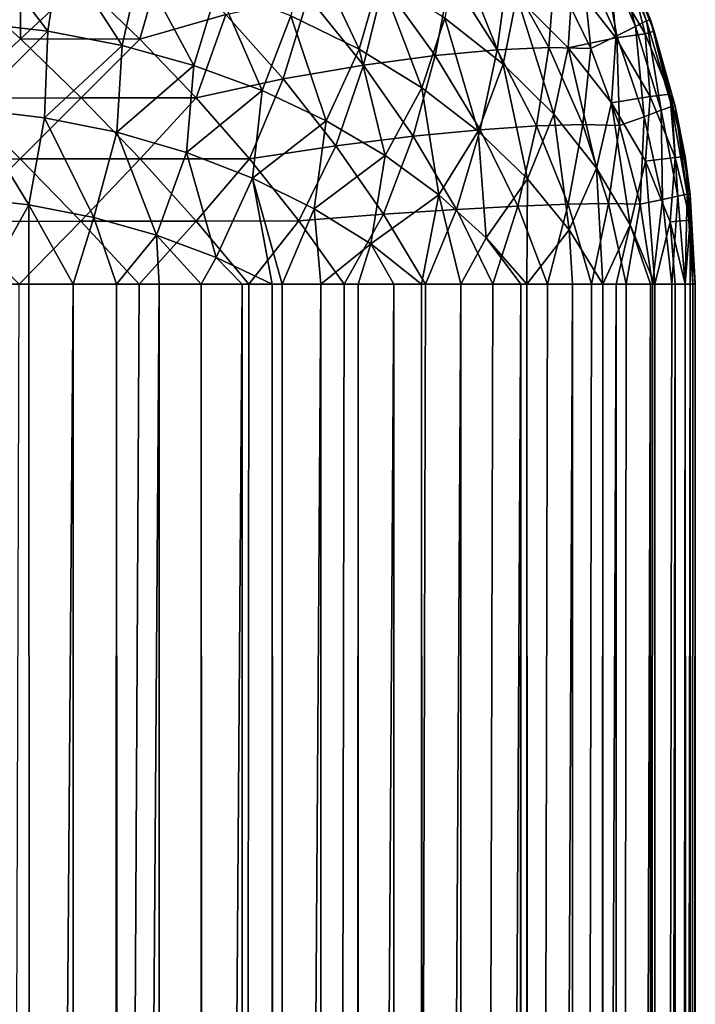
# Model space of a CAD drawing. Extents: x -551 to 551, y -297 to 194.
# Tile 162 of 163: x 549.31 to 551, y 190.7 to 193.16. Entities that reach past the tile are written whole.
import ezdxf

# ---------------------------------------------------------------- set-up
doc = ezdxf.new("R2010")
doc.units = 0
doc.header["$LTSCALE"] = 70.117983
for name, color, linetype in [('112', 7, 'CONTINUOUS'), ('136', 7, 'CONTINUOUS'), ('153', 7, 'CONTINUOUS'), ('154', 7, 'CONTINUOUS'), ('159', 7, 'CONTINUOUS'), ('160', 7, 'CONTINUOUS')]:
    doc.layers.add(name, color=color, linetype=linetype)

msp = doc.modelspace()

# ---------------------------------------------------------------- linework, layer by layer
at = {"layer": '112', "color": 7, "linetype": 'CONTINUOUS'}
for points in [[(551, 192.5, 44.5), (551, -261, 44.5), (551, 163.5, 28.5), (551, 192.5, 44.5)], [(551, 192.5, 3.5), (551, 192.5, 44.5), (551, 163.5, 28.5), (551, 192.5, 3.5)], [(551, 163.5, 3.5), (551, 192.5, 3.5), (551, 163.5, 28.5), (551, 163.5, 3.5)]]:
    msp.add_3dface(points, dxfattribs=at)
at = {"layer": '136', "color": 7, "linetype": 'CONTINUOUS'}
for points in [[(549.2239, -261, 46.4874), (549.4453, -261, 46.4498), (549.2239, 192.5, 46.4874), (549.2239, -261, 46.4874)], [(549.2239, 192.5, 46.4874), (549.4453, -261, 46.4498), (549.335, 192.5, 46.4717), (549.2239, 192.5, 46.4874)], [(549.335, 192.5, 46.4717), (549.4453, -261, 46.4498), (549.445, 192.5, 46.4499), (549.335, 192.5, 46.4717)], [(549.445, 192.5, 46.4499), (549.4453, -261, 46.4498), (549.5537, 192.5, 46.4218), (549.445, 192.5, 46.4499)], [(549.4453, -261, 46.4498), (549.661, -261, 46.3876), (549.5537, 192.5, 46.4218), (549.4453, -261, 46.4498)], [(549.5537, 192.5, 46.4218), (549.661, -261, 46.3876), (549.6606, 192.5, 46.3878), (549.5537, 192.5, 46.4218)], [(549.6606, 192.5, 46.3878), (549.661, -261, 46.3876), (549.7654, 192.5, 46.3478), (549.6606, 192.5, 46.3878)], [(549.661, -261, 46.3876), (549.8684, -261, 46.3016), (549.7654, 192.5, 46.3478), (549.661, -261, 46.3876)], [(549.7654, 192.5, 46.3478), (549.8684, -261, 46.3016), (549.8678, 192.5, 46.3019), (549.7654, 192.5, 46.3478)], [(549.8678, 192.5, 46.3019), (549.8684, -261, 46.3016), (549.9426, 192.5, 46.2639), (549.8678, 192.5, 46.3019)], [(549.8684, -261, 46.3016), (550.0648, -261, 46.193), (549.9426, 192.5, 46.2639), (549.8684, -261, 46.3016)], [(549.9426, 192.5, 46.2639), (550.0648, -261, 46.193), (549.9674, 192.5, 46.2504), (549.9426, 192.5, 46.2639)], [(549.9674, 192.5, 46.2504), (550.0648, -261, 46.193), (550.0641, 192.5, 46.1934), (549.9674, 192.5, 46.2504)], [(550.0641, 192.5, 46.1934), (550.0648, -261, 46.193), (550.1573, 192.5, 46.1311), (550.0641, 192.5, 46.1934)], [(550.0648, -261, 46.193), (550.2479, -261, 46.063), (550.1573, 192.5, 46.1311), (550.0648, -261, 46.193)], [(550.1573, 192.5, 46.1311), (550.2479, -261, 46.063), (550.247, 192.5, 46.0637), (550.1573, 192.5, 46.1311)], [(550.247, 192.5, 46.0637), (550.2479, -261, 46.063), (550.3159, 192.5, 46.0061), (550.247, 192.5, 46.0637)], [(550.2479, -261, 46.063), (550.4152, -261, 45.9133), (550.3159, 192.5, 46.0061), (550.2479, -261, 46.063)], [(550.3159, 192.5, 46.0061), (550.4152, -261, 45.9133), (550.4142, 192.5, 45.9142), (550.3159, 192.5, 46.0061)], [(550.4142, 192.5, 45.9142), (550.4152, -261, 45.9133), (550.5637, 192.5, 45.747), (550.4142, 192.5, 45.9142)], [(550.4152, -261, 45.9133), (550.5646, -261, 45.7458), (550.5637, 192.5, 45.747), (550.4152, -261, 45.9133)], [(550.5637, 192.5, 45.747), (550.5646, -261, 45.7458), (550.5793, 192.5, 45.7271), (550.5637, 192.5, 45.747)], [(550.5646, -261, 45.7458), (550.6944, -261, 45.5625), (550.5793, 192.5, 45.7271), (550.5646, -261, 45.7458)], [(550.5793, 192.5, 45.7271), (550.6944, -261, 45.5625), (550.6934, 192.5, 45.5641), (550.5793, 192.5, 45.7271)], [(550.6934, 192.5, 45.5641), (550.6944, -261, 45.5625), (550.7685, 192.5, 45.434), (550.6934, 192.5, 45.5641)], [(550.6944, -261, 45.5625), (550.8028, -261, 45.3659), (550.7685, 192.5, 45.434), (550.6944, -261, 45.5625)], [(550.7685, 192.5, 45.434), (550.8028, -261, 45.3659), (550.8019, 192.5, 45.3678), (550.7685, 192.5, 45.434)], [(550.8028, -261, 45.3659), (550.8878, -261, 45.1606), (550.8019, 192.5, 45.3678), (550.8028, -261, 45.3659)], [(550.8019, 192.5, 45.3678), (550.8878, -261, 45.1606), (550.8878, 192.5, 45.1606), (550.8019, 192.5, 45.3678)], [(550.8878, -261, 45.1606), (550.8885, -261, 45.1584), (550.8878, 192.5, 45.1606), (550.8878, -261, 45.1606)], [(550.8878, 192.5, 45.1606), (550.8885, -261, 45.1584), (550.8987, 192.5, 45.1284), (550.8878, 192.5, 45.1606)], [(550.8885, -261, 45.1584), (550.9499, -261, 44.945), (550.8987, 192.5, 45.1284), (550.8885, -261, 45.1584)], [(550.8987, 192.5, 45.1284), (550.9499, -261, 44.945), (550.9499, 192.5, 44.945), (550.8987, 192.5, 45.1284)], [(550.9499, -261, 44.945), (550.9504, -261, 44.9426), (550.9499, 192.5, 44.945), (550.9499, -261, 44.945)], [(550.9499, 192.5, 44.945), (550.9504, -261, 44.9426), (550.975, 192.5, 44.8154), (550.9499, 192.5, 44.945)], [(550.9504, -261, 44.9426), (550.9874, -261, 44.7239), (550.975, 192.5, 44.8154), (550.9504, -261, 44.9426)], [(550.975, 192.5, 44.8154), (550.9874, -261, 44.7239), (550.9874, 192.5, 44.7239), (550.975, 192.5, 44.8154)], [(551, -261, 44.5), (551, 192.5, 44.5), (550.9874, 192.5, 44.7239), (551, -261, 44.5)], [(550.9877, -261, 44.7213), (551, -261, 44.5), (550.9874, 192.5, 44.7239), (550.9877, -261, 44.7213)], [(550.9874, -261, 44.7239), (550.9877, -261, 44.7213), (550.9874, 192.5, 44.7239), (550.9874, -261, 44.7239)]]:
    msp.add_3dface(points, dxfattribs=at)
at = {"layer": '153', "color": 7, "linetype": 'CONTINUOUS'}
for points in [[(549.445, 163.5, 1.5501), (549.2239, 163.5, 1.5126), (549.445, 192.5, 1.5501), (549.445, 163.5, 1.5501)], [(549.445, 192.5, 1.5501), (549.2239, 163.5, 1.5126), (549.3105, 192.5, 1.5243), (549.445, 192.5, 1.5501)], [(549.6606, 163.5, 1.6122), (549.445, 163.5, 1.5501), (549.6606, 192.5, 1.6122), (549.6606, 163.5, 1.6122)], [(549.6606, 192.5, 1.6122), (549.445, 163.5, 1.5501), (549.6106, 192.5, 1.5955), (549.6606, 192.5, 1.6122)], [(549.6106, 192.5, 1.5955), (549.445, 163.5, 1.5501), (549.445, 192.5, 1.5501), (549.6106, 192.5, 1.5955)], [(549.8678, 163.5, 1.6981), (549.6606, 163.5, 1.6122), (549.8678, 192.5, 1.6981), (549.8678, 163.5, 1.6981)], [(549.8678, 192.5, 1.6981), (549.6606, 163.5, 1.6122), (549.6606, 192.5, 1.6122), (549.8678, 192.5, 1.6981)], [(550.0641, 163.5, 1.8066), (549.8678, 163.5, 1.6981), (550.0641, 192.5, 1.8066), (550.0641, 163.5, 1.8066)], [(550.0641, 192.5, 1.8066), (549.8678, 163.5, 1.6981), (549.8841, 192.5, 1.706), (550.0641, 192.5, 1.8066)], [(549.8841, 192.5, 1.706), (549.8678, 163.5, 1.6981), (549.8678, 192.5, 1.6981), (549.8841, 192.5, 1.706)], [(550.247, 163.5, 1.9363), (550.0641, 163.5, 1.8066), (550.247, 192.5, 1.9363), (550.247, 163.5, 1.9363)], [(550.247, 192.5, 1.9363), (550.0641, 163.5, 1.8066), (550.1226, 192.5, 1.8447), (550.247, 192.5, 1.9363)], [(550.1226, 192.5, 1.8447), (550.0641, 163.5, 1.8066), (550.0641, 192.5, 1.8066), (550.1226, 192.5, 1.8447)], [(550.4142, 163.5, 2.0858), (550.247, 163.5, 1.9363), (550.4142, 192.5, 2.0858), (550.4142, 163.5, 2.0858)], [(550.4142, 192.5, 2.0858), (550.247, 163.5, 1.9363), (550.3255, 192.5, 2.0023), (550.4142, 192.5, 2.0858)], [(550.3255, 192.5, 2.0023), (550.247, 163.5, 1.9363), (550.247, 192.5, 1.9363), (550.3255, 192.5, 2.0023)], [(550.5637, 163.5, 2.253), (550.4142, 163.5, 2.0858), (550.5637, 192.5, 2.253), (550.5637, 163.5, 2.253)], [(550.5637, 192.5, 2.253), (550.4142, 163.5, 2.0858), (550.494, 192.5, 2.1703), (550.5637, 192.5, 2.253)], [(550.494, 192.5, 2.1703), (550.4142, 163.5, 2.0858), (550.4142, 192.5, 2.0858), (550.494, 192.5, 2.1703)], [(550.6934, 163.5, 2.4359), (550.5637, 163.5, 2.253), (550.6934, 192.5, 2.4359), (550.6934, 163.5, 2.4359)], [(550.6934, 192.5, 2.4359), (550.5637, 163.5, 2.253), (550.631, 192.5, 2.3425), (550.6934, 192.5, 2.4359)], [(550.631, 192.5, 2.3425), (550.5637, 163.5, 2.253), (550.5637, 192.5, 2.253), (550.631, 192.5, 2.3425)], [(550.8019, 163.5, 2.6322), (550.6934, 163.5, 2.4359), (550.8019, 192.5, 2.6322), (550.8019, 163.5, 2.6322)], [(550.8019, 192.5, 2.6322), (550.6934, 163.5, 2.4359), (550.7406, 192.5, 2.5149), (550.8019, 192.5, 2.6322)], [(550.7406, 192.5, 2.5149), (550.6934, 163.5, 2.4359), (550.6934, 192.5, 2.4359), (550.7406, 192.5, 2.5149)], [(550.8878, 163.5, 2.8394), (550.8019, 163.5, 2.6322), (550.8878, 192.5, 2.8394), (550.8878, 163.5, 2.8394)], [(550.8878, 192.5, 2.8394), (550.8019, 163.5, 2.6322), (550.8268, 192.5, 2.6859), (550.8878, 192.5, 2.8394)], [(550.8268, 192.5, 2.6859), (550.8019, 163.5, 2.6322), (550.8019, 192.5, 2.6322), (550.8268, 192.5, 2.6859)], [(550.9499, 163.5, 3.055), (550.8878, 163.5, 2.8394), (550.9499, 192.5, 3.055), (550.9499, 163.5, 3.055)], [(550.9499, 192.5, 3.055), (550.8878, 163.5, 2.8394), (550.9412, 192.5, 3.0185), (550.9499, 192.5, 3.055)], [(550.9412, 192.5, 3.0185), (550.8878, 163.5, 2.8394), (550.8929, 192.5, 2.8544), (550.9412, 192.5, 3.0185)], [(550.8929, 192.5, 2.8544), (550.8878, 163.5, 2.8394), (550.8878, 192.5, 2.8394), (550.8929, 192.5, 2.8544)], [(550.9874, 163.5, 3.2761), (550.9499, 163.5, 3.055), (550.9874, 192.5, 3.2761), (550.9874, 163.5, 3.2761)], [(550.9874, 192.5, 3.2761), (550.9499, 163.5, 3.055), (550.9743, 192.5, 3.1802), (550.9874, 192.5, 3.2761)], [(550.9743, 192.5, 3.1802), (550.9499, 163.5, 3.055), (550.9499, 192.5, 3.055), (550.9743, 192.5, 3.1802)], [(551, 192.5, 3.5), (551, 163.5, 3.5), (550.9874, 163.5, 3.2761), (551, 192.5, 3.5)], [(551, 192.5, 3.5), (550.9874, 163.5, 3.2761), (550.9937, 192.5, 3.3408), (551, 192.5, 3.5)], [(550.9937, 192.5, 3.3408), (550.9874, 163.5, 3.2761), (550.9874, 192.5, 3.2761), (550.9937, 192.5, 3.3408)]]:
    msp.add_3dface(points, dxfattribs=at)
at = {"layer": '154', "color": 7, "linetype": 'CONTINUOUS'}
for points in [[(550.8019, 193.3678, 3.5), (550.8878, 193.1606, 44.5), (550.8878, 193.1606, 3.5), (550.8019, 193.3678, 3.5)], [(550.8975, 193.1321, 44.5), (550.9499, 192.945, 44.5), (550.8878, 193.1606, 3.5), (550.8975, 193.1321, 44.5)], [(550.8878, 193.1606, 3.5), (550.9499, 192.945, 44.5), (550.9499, 192.945, 3.5), (550.8878, 193.1606, 3.5)], [(550.8878, 193.1606, 44.5), (550.8975, 193.1321, 44.5), (550.8878, 193.1606, 3.5), (550.8878, 193.1606, 44.5)], [(550.9744, 192.8191, 44.5), (550.9874, 192.7239, 44.5), (550.9499, 192.945, 3.5), (550.9744, 192.8191, 44.5)], [(550.9499, 192.945, 3.5), (550.9874, 192.7239, 44.5), (550.9874, 192.7239, 3.5), (550.9499, 192.945, 3.5)], [(550.9499, 192.945, 44.5), (550.9744, 192.8191, 44.5), (550.9499, 192.945, 3.5), (550.9499, 192.945, 44.5)], [(551, 192.5, 44.5), (551, 192.5, 3.5), (550.9874, 192.7239, 3.5), (551, 192.5, 44.5)], [(551, 192.5019, 44.5), (551, 192.5, 44.5), (550.9874, 192.7239, 3.5), (551, 192.5019, 44.5)], [(550.9874, 192.7239, 44.5), (551, 192.5019, 44.5), (550.9874, 192.7239, 3.5), (550.9874, 192.7239, 44.5)]]:
    msp.add_3dface(points, dxfattribs=at)
at = {"layer": '159', "color": 7, "linetype": 'CONTINUOUS'}
for points in [[(549.3821, 193.132, 46.3587), (549.2077, 193.3603, 46.2935), (549.1921, 193.1537, 46.3804), (549.3821, 193.132, 46.3587)], [(549.413, 193.336, 46.2693), (549.2077, 193.3603, 46.2935), (549.3821, 193.132, 46.3587), (549.413, 193.336, 46.2693)], [(550.8975, 193.1321, 44.5), (550.8878, 193.1606, 44.5), (550.8019, 193.3678, 44.5), (550.8975, 193.1321, 44.5)], [(550.8975, 193.1321, 44.5), (550.8019, 193.3678, 44.5), (550.8358, 193.2797, 44.6478), (550.8975, 193.1321, 44.5)], [(549.5676, 193.0961, 46.3228), (549.413, 193.336, 46.2693), (549.3821, 193.132, 46.3587), (549.5676, 193.0961, 46.3228)], [(549.6132, 193.296, 46.2293), (549.413, 193.336, 46.2693), (549.5676, 193.0961, 46.3228), (549.6132, 193.296, 46.2293)], [(550.1599, 193.0867, 46.02), (550.0336, 193.3552, 45.9833), (549.9889, 193.1706, 46.1039), (550.1599, 193.0867, 46.02)], [(550.2115, 193.2664, 45.8946), (550.0336, 193.3552, 45.9833), (550.1599, 193.0867, 46.02), (550.2115, 193.2664, 45.8946)], [(550.52, 193.0497, 45.6779), (550.4051, 193.3364, 45.6515), (550.3743, 193.1642, 45.7923), (550.52, 193.0497, 45.6779)], [(550.5536, 193.219, 45.5341), (550.4051, 193.3364, 45.6515), (550.52, 193.0497, 45.6779), (550.5536, 193.219, 45.5341)], [(549.7467, 193.0464, 46.2731), (549.6132, 193.296, 46.2293), (549.5676, 193.0961, 46.3228), (549.7467, 193.0464, 46.2731)], [(549.8059, 193.2406, 46.1739), (549.6132, 193.296, 46.2293), (549.7467, 193.0464, 46.2731), (549.8059, 193.2406, 46.1739)], [(550.3168, 192.9901, 45.9234), (550.2115, 193.2664, 45.8946), (550.1599, 193.0867, 46.02), (550.3168, 192.9901, 45.9234)], [(550.3743, 193.1642, 45.7923), (550.2115, 193.2664, 45.8946), (550.3168, 192.9901, 45.9234), (550.3743, 193.1642, 45.7923)], [(550.8015, 193.1152, 45.1133), (550.7893, 193.2709, 44.952), (550.693, 193.2539, 45.252), (550.8015, 193.1152, 45.1133)], [(550.8747, 193.1256, 44.8067), (550.8358, 193.2797, 44.6478), (550.7893, 193.2709, 44.952), (550.8747, 193.1256, 44.8067)], [(550.8747, 193.1256, 44.8067), (550.7893, 193.2709, 44.952), (550.8015, 193.1152, 45.1133), (550.8747, 193.1256, 44.8067)], [(550.8975, 193.1321, 44.5), (550.8358, 193.2797, 44.6478), (550.8747, 193.1256, 44.8067), (550.8975, 193.1321, 44.5)], [(549.9173, 192.9835, 46.2102), (549.8059, 193.2406, 46.1739), (549.7467, 193.0464, 46.2731), (549.9173, 192.9835, 46.2102)], [(549.9889, 193.1706, 46.1039), (549.8059, 193.2406, 46.1739), (549.9173, 192.9835, 46.2102), (549.9889, 193.1706, 46.1039)], [(550.6826, 193.0905, 45.4056), (550.693, 193.2539, 45.252), (550.5536, 193.219, 45.5341), (550.6826, 193.0905, 45.4056)], [(550.8015, 193.1152, 45.1133), (550.693, 193.2539, 45.252), (550.6826, 193.0905, 45.4056), (550.8015, 193.1152, 45.1133)], [(550.6467, 192.9245, 45.5526), (550.5536, 193.219, 45.5341), (550.52, 193.0497, 45.6779), (550.6467, 192.9245, 45.5526)], [(550.6826, 193.0905, 45.4056), (550.5536, 193.219, 45.5341), (550.6467, 192.9245, 45.5526), (550.6826, 193.0905, 45.4056)], [(550.0775, 192.9081, 46.1348), (549.9889, 193.1706, 46.1039), (549.9173, 192.9835, 46.2102), (550.0775, 192.9081, 46.1348)], [(550.1599, 193.0867, 46.02), (549.9889, 193.1706, 46.1039), (550.0775, 192.9081, 46.1348), (550.1599, 193.0867, 46.02)], [(550.4576, 192.8818, 45.8151), (550.3743, 193.1642, 45.7923), (550.3168, 192.9901, 45.9234), (550.4576, 192.8818, 45.8151)], [(550.52, 193.0497, 45.6779), (550.3743, 193.1642, 45.7923), (550.4576, 192.8818, 45.8151), (550.52, 193.0497, 45.6779)], [(549.3821, 193.132, 46.3587), (549.1921, 193.1537, 46.3804), (549.1879, 192.9379, 46.4424), (549.3821, 193.132, 46.3587)], [(549.3735, 192.9158, 46.4203), (549.3821, 193.132, 46.3587), (549.1879, 192.9379, 46.4424), (549.3735, 192.9158, 46.4203)], [(549.5676, 193.0961, 46.3228), (549.3821, 193.132, 46.3587), (549.3735, 192.9158, 46.4203), (549.5676, 193.0961, 46.3228)], [(550.7904, 192.9526, 45.2677), (550.8015, 193.1152, 45.1133), (550.6826, 193.0905, 45.4056), (550.7904, 192.9526, 45.2677)], [(550.8874, 192.9687, 44.9668), (550.8015, 193.1152, 45.1133), (550.7904, 192.9526, 45.2677), (550.8874, 192.9687, 44.9668)], [(550.8874, 192.9687, 44.9668), (550.8747, 193.1256, 44.8067), (550.8015, 193.1152, 45.1133), (550.8874, 192.9687, 44.9668)], [(550.9367, 192.9744, 44.6555), (550.8975, 193.1321, 44.5), (550.8747, 193.1256, 44.8067), (550.9367, 192.9744, 44.6555)], [(550.9367, 192.9744, 44.6555), (550.8747, 193.1256, 44.8067), (550.8874, 192.9687, 44.9668), (550.9367, 192.9744, 44.6555)], [(550.9499, 192.945, 44.5), (550.8975, 193.1321, 44.5), (550.9367, 192.9744, 44.6555), (550.9499, 192.945, 44.5)], [(549.5544, 192.8793, 46.3838), (549.5676, 193.0961, 46.3228), (549.3735, 192.9158, 46.4203), (549.5544, 192.8793, 46.3838)], [(549.7467, 193.0464, 46.2731), (549.5676, 193.0961, 46.3228), (549.5544, 192.8793, 46.3838), (549.7467, 193.0464, 46.2731)], [(550.2253, 192.8211, 46.0477), (550.1599, 193.0867, 46.02), (550.0775, 192.9081, 46.1348), (550.2253, 192.8211, 46.0477)], [(550.3168, 192.9901, 45.9234), (550.1599, 193.0867, 46.02), (550.2253, 192.8211, 46.0477), (550.3168, 192.9901, 45.9234)], [(550.7529, 192.7901, 45.4182), (550.6826, 193.0905, 45.4056), (550.6467, 192.9245, 45.5526), (550.7529, 192.7901, 45.4182)], [(550.7904, 192.9526, 45.2677), (550.6826, 193.0905, 45.4056), (550.7529, 192.7901, 45.4182), (550.7904, 192.9526, 45.2677)], [(549.7285, 192.8288, 46.3333), (549.7467, 193.0464, 46.2731), (549.5544, 192.8793, 46.3838), (549.7285, 192.8288, 46.3333)], [(549.9173, 192.9835, 46.2102), (549.7467, 193.0464, 46.2731), (549.7285, 192.8288, 46.3333), (549.9173, 192.9835, 46.2102)], [(550.5808, 192.7633, 45.6965), (550.52, 193.0497, 45.6779), (550.4576, 192.8818, 45.8151), (550.5808, 192.7633, 45.6965)], [(550.6467, 192.9245, 45.5526), (550.52, 193.0497, 45.6779), (550.5808, 192.7633, 45.6965), (550.6467, 192.9245, 45.5526)], [(550.3592, 192.7234, 45.95), (550.3168, 192.9901, 45.9234), (550.2253, 192.8211, 46.0477), (550.3592, 192.7234, 45.95)], [(550.4576, 192.8818, 45.8151), (550.3168, 192.9901, 45.9234), (550.3592, 192.7234, 45.95), (550.4576, 192.8818, 45.8151)], [(549.8937, 192.765, 46.2695), (549.9173, 192.9835, 46.2102), (549.7285, 192.8288, 46.3333), (549.8937, 192.765, 46.2695)], [(550.0775, 192.9081, 46.1348), (549.9173, 192.9835, 46.2102), (549.8937, 192.765, 46.2695), (550.0775, 192.9081, 46.1348)], [(550.8758, 192.8071, 45.1222), (550.8874, 192.9687, 44.9668), (550.7904, 192.9526, 45.2677), (550.8758, 192.8071, 45.1222)], [(550.9496, 192.8164, 44.8145), (550.8874, 192.9687, 44.9668), (550.8758, 192.8071, 45.1222), (550.9496, 192.8164, 44.8145)], [(550.9496, 192.8164, 44.8145), (550.9367, 192.9744, 44.6555), (550.8874, 192.9687, 44.9668), (550.9496, 192.8164, 44.8145)], [(550.9744, 192.8191, 44.5), (550.9499, 192.945, 44.5), (550.9367, 192.9744, 44.6555), (550.9744, 192.8191, 44.5)], [(550.9744, 192.8191, 44.5), (550.9367, 192.9744, 44.6555), (550.9496, 192.8164, 44.8145), (550.9744, 192.8191, 44.5)], [(550.8373, 192.6481, 45.2762), (550.7904, 192.9526, 45.2677), (550.7529, 192.7901, 45.4182), (550.8373, 192.6481, 45.2762)], [(550.8758, 192.8071, 45.1222), (550.7904, 192.9526, 45.2677), (550.8373, 192.6481, 45.2762), (550.8758, 192.8071, 45.1222)], [(549.3346, 192.6983, 46.4618), (549.1879, 192.9379, 46.4424), (549.1683, 192.7175, 46.481), (549.3346, 192.6983, 46.4618)], [(549.3735, 192.9158, 46.4203), (549.1879, 192.9379, 46.4424), (549.3346, 192.6983, 46.4618), (549.3735, 192.9158, 46.4203)], [(549.497, 192.6666, 46.4301), (549.3735, 192.9158, 46.4203), (549.3346, 192.6983, 46.4618), (549.497, 192.6666, 46.4301)], [(549.5544, 192.8793, 46.3838), (549.3735, 192.9158, 46.4203), (549.497, 192.6666, 46.4301), (549.5544, 192.8793, 46.3838)], [(550.6848, 192.6358, 45.5691), (550.6467, 192.9245, 45.5526), (550.5808, 192.7633, 45.6965), (550.6848, 192.6358, 45.5691)], [(550.7529, 192.7901, 45.4182), (550.6467, 192.9245, 45.5526), (550.6848, 192.6358, 45.5691), (550.7529, 192.7901, 45.4182)], [(550.0477, 192.6886, 46.1931), (550.0775, 192.9081, 46.1348), (549.8937, 192.765, 46.2695), (550.0477, 192.6886, 46.1931)], [(550.2253, 192.8211, 46.0477), (550.0775, 192.9081, 46.1348), (550.0477, 192.6886, 46.1931), (550.2253, 192.8211, 46.0477)], [(549.6537, 192.6227, 46.3862), (549.5544, 192.8793, 46.3838), (549.497, 192.6666, 46.4301), (549.6537, 192.6227, 46.3862)], [(549.7285, 192.8288, 46.3333), (549.5544, 192.8793, 46.3838), (549.6537, 192.6227, 46.3862), (549.7285, 192.8288, 46.3333)], [(550.4776, 192.6162, 45.8428), (550.4576, 192.8818, 45.8151), (550.3592, 192.7234, 45.95), (550.4776, 192.6162, 45.8428)], [(550.5808, 192.7633, 45.6965), (550.4576, 192.8818, 45.8151), (550.4776, 192.6162, 45.8428), (550.5808, 192.7633, 45.6965)], [(549.8027, 192.5671, 46.3306), (549.7285, 192.8288, 46.3333), (549.6537, 192.6227, 46.3862), (549.8027, 192.5671, 46.3306)], [(549.8937, 192.765, 46.2695), (549.7285, 192.8288, 46.3333), (549.8027, 192.5671, 46.3306), (549.8937, 192.765, 46.2695)], [(550.1889, 192.6006, 46.1051), (550.2253, 192.8211, 46.0477), (550.0477, 192.6886, 46.1931), (550.1889, 192.6006, 46.1051)], [(550.3592, 192.7234, 45.95), (550.2253, 192.8211, 46.0477), (550.1889, 192.6006, 46.1051), (550.3592, 192.7234, 45.95)], [(550.9375, 192.6557, 44.9708), (550.9496, 192.8164, 44.8145), (550.8758, 192.8071, 45.1222), (550.9375, 192.6557, 44.9708)], [(550.9873, 192.6602, 44.6583), (550.9496, 192.8164, 44.8145), (550.9375, 192.6557, 44.9708), (550.9873, 192.6602, 44.6583)], [(550.9873, 192.6602, 44.6583), (550.9744, 192.8191, 44.5), (550.9496, 192.8164, 44.8145), (550.9873, 192.6602, 44.6583)], [(550.9874, 192.7239, 44.5), (550.9744, 192.8191, 44.5), (550.9873, 192.6602, 44.6583), (550.9874, 192.7239, 44.5)], [(550.8987, 192.5, 45.1284), (550.8758, 192.8071, 45.1222), (550.8373, 192.6481, 45.2762), (550.8987, 192.5, 45.1284)], [(550.8987, 192.5, 45.1284), (550.9375, 192.6557, 44.9708), (550.8758, 192.8071, 45.1222), (550.8987, 192.5, 45.1284)], [(550.7685, 192.5, 45.434), (550.7529, 192.7901, 45.4182), (550.6848, 192.6358, 45.5691), (550.7685, 192.5, 45.434)], [(550.7685, 192.5, 45.434), (550.8373, 192.6481, 45.2762), (550.7529, 192.7901, 45.4182), (550.7685, 192.5, 45.434)], [(549.9426, 192.5, 46.2639), (549.8937, 192.765, 46.2695), (549.8027, 192.5671, 46.3306), (549.9426, 192.5, 46.2639)], [(549.9426, 192.5, 46.2639), (549.9674, 192.5, 46.2504), (549.8937, 192.765, 46.2695), (549.9426, 192.5, 46.2639)], [(549.9674, 192.5, 46.2504), (550.0477, 192.6886, 46.1931), (549.8937, 192.765, 46.2695), (549.9674, 192.5, 46.2504)], [(550.5793, 192.5, 45.7271), (550.5808, 192.7633, 45.6965), (550.4776, 192.6162, 45.8428), (550.5793, 192.5, 45.7271)], [(550.5793, 192.5, 45.7271), (550.6848, 192.6358, 45.5691), (550.5808, 192.7633, 45.6965), (550.5793, 192.5, 45.7271)], [(550.3159, 192.5, 46.0061), (550.3592, 192.7234, 45.95), (550.1889, 192.6006, 46.1051), (550.3159, 192.5, 46.0061)], [(550.3159, 192.5, 46.0061), (550.4142, 192.5, 45.9142), (550.3592, 192.7234, 45.95), (550.3159, 192.5, 46.0061)], [(550.4142, 192.5, 45.9142), (550.4776, 192.6162, 45.8428), (550.3592, 192.7234, 45.95), (550.4142, 192.5, 45.9142)], [(551, 192.5019, 44.5), (550.9874, 192.7239, 44.5), (550.9873, 192.6602, 44.6583), (551, 192.5019, 44.5)], [(549.2239, 192.5, 46.4874), (549.3346, 192.6983, 46.4618), (549.1683, 192.7175, 46.481), (549.2239, 192.5, 46.4874)], [(549.2239, 192.5, 46.4874), (549.335, 192.5, 46.4717), (549.3346, 192.6983, 46.4618), (549.2239, 192.5, 46.4874)], [(549.335, 192.5, 46.4717), (549.445, 192.5, 46.4499), (549.3346, 192.6983, 46.4618), (549.335, 192.5, 46.4717)], [(549.445, 192.5, 46.4499), (549.497, 192.6666, 46.4301), (549.3346, 192.6983, 46.4618), (549.445, 192.5, 46.4499)], [(549.9674, 192.5, 46.2504), (550.0641, 192.5, 46.1934), (550.0477, 192.6886, 46.1931), (549.9674, 192.5, 46.2504)], [(550.0641, 192.5, 46.1934), (550.1889, 192.6006, 46.1051), (550.0477, 192.6886, 46.1931), (550.0641, 192.5, 46.1934)], [(549.445, 192.5, 46.4499), (549.5537, 192.5, 46.4218), (549.497, 192.6666, 46.4301), (549.445, 192.5, 46.4499)], [(549.5537, 192.5, 46.4218), (549.6537, 192.6227, 46.3862), (549.497, 192.6666, 46.4301), (549.5537, 192.5, 46.4218)], [(550.7685, 192.5, 45.434), (550.8019, 192.5, 45.3678), (550.8373, 192.6481, 45.2762), (550.7685, 192.5, 45.434)], [(550.8019, 192.5, 45.3678), (550.8878, 192.5, 45.1606), (550.8373, 192.6481, 45.2762), (550.8019, 192.5, 45.3678)], [(550.8878, 192.5, 45.1606), (550.8987, 192.5, 45.1284), (550.8373, 192.6481, 45.2762), (550.8878, 192.5, 45.1606)], [(550.8987, 192.5, 45.1284), (550.9499, 192.5, 44.945), (550.9375, 192.6557, 44.9708), (550.8987, 192.5, 45.1284)], [(550.975, 192.5, 44.8154), (550.9873, 192.6602, 44.6583), (550.9375, 192.6557, 44.9708), (550.975, 192.5, 44.8154)], [(550.9499, 192.5, 44.945), (550.975, 192.5, 44.8154), (550.9375, 192.6557, 44.9708), (550.9499, 192.5, 44.945)], [(550.975, 192.5, 44.8154), (550.9874, 192.5, 44.7239), (550.9873, 192.6602, 44.6583), (550.975, 192.5, 44.8154)], [(550.9874, 192.5, 44.7239), (551, 192.5019, 44.5), (550.9873, 192.6602, 44.6583), (550.9874, 192.5, 44.7239)], [(549.5537, 192.5, 46.4218), (549.6606, 192.5, 46.3878), (549.6537, 192.6227, 46.3862), (549.5537, 192.5, 46.4218)], [(549.6606, 192.5, 46.3878), (549.7654, 192.5, 46.3478), (549.6537, 192.6227, 46.3862), (549.6606, 192.5, 46.3878)], [(549.7654, 192.5, 46.3478), (549.8027, 192.5671, 46.3306), (549.6537, 192.6227, 46.3862), (549.7654, 192.5, 46.3478)], [(550.5793, 192.5, 45.7271), (550.6934, 192.5, 45.5641), (550.6848, 192.6358, 45.5691), (550.5793, 192.5, 45.7271)], [(550.6934, 192.5, 45.5641), (550.7685, 192.5, 45.434), (550.6848, 192.6358, 45.5691), (550.6934, 192.5, 45.5641)], [(550.0641, 192.5, 46.1934), (550.1573, 192.5, 46.1311), (550.1889, 192.6006, 46.1051), (550.0641, 192.5, 46.1934)], [(550.1573, 192.5, 46.1311), (550.247, 192.5, 46.0637), (550.1889, 192.6006, 46.1051), (550.1573, 192.5, 46.1311)], [(550.247, 192.5, 46.0637), (550.3159, 192.5, 46.0061), (550.1889, 192.6006, 46.1051), (550.247, 192.5, 46.0637)], [(550.4142, 192.5, 45.9142), (550.5637, 192.5, 45.747), (550.4776, 192.6162, 45.8428), (550.4142, 192.5, 45.9142)], [(550.5637, 192.5, 45.747), (550.5793, 192.5, 45.7271), (550.4776, 192.6162, 45.8428), (550.5637, 192.5, 45.747)], [(549.7654, 192.5, 46.3478), (549.8678, 192.5, 46.3019), (549.8027, 192.5671, 46.3306), (549.7654, 192.5, 46.3478)], [(549.8678, 192.5, 46.3019), (549.9426, 192.5, 46.2639), (549.8027, 192.5671, 46.3306), (549.8678, 192.5, 46.3019)], [(550.9874, 192.5, 44.7239), (551, 192.5, 44.5), (551, 192.5019, 44.5), (550.9874, 192.5, 44.7239)]]:
    msp.add_3dface(points, dxfattribs=at)
at = {"layer": '160', "color": 7, "linetype": 'CONTINUOUS'}
for points in [[(549.1578, 193.2526, 1.6537), (549.3133, 193.386, 1.7345), (549.3134, 193.1125, 1.6221), (549.1578, 193.2526, 1.6537)], [(549.3133, 193.386, 1.7345), (549.4652, 193.2531, 1.7065), (549.3134, 193.1125, 1.6221), (549.3133, 193.386, 1.7345)], [(550.763, 193.3452, 3.0788), (550.7919, 193.3628, 3.2885), (550.8502, 193.1438, 3.0973), (550.763, 193.3452, 3.0788)], [(550.7919, 193.3628, 3.2885), (550.8019, 193.3678, 3.5), (550.8781, 193.1573, 3.298), (550.7919, 193.3628, 3.2885)], [(550.7919, 193.3628, 3.2885), (550.8781, 193.1573, 3.298), (550.8502, 193.1438, 3.0973), (550.7919, 193.3628, 3.2885)], [(550.8019, 193.3678, 3.5), (550.8878, 193.1606, 3.5), (550.8781, 193.1573, 3.298), (550.8019, 193.3678, 3.5)], [(550.7154, 193.3153, 2.8734), (550.763, 193.3452, 3.0788), (550.8041, 193.1204, 2.8997), (550.7154, 193.3153, 2.8734)], [(550.763, 193.3452, 3.0788), (550.8502, 193.1438, 3.0973), (550.8041, 193.1204, 2.8997), (550.763, 193.3452, 3.0788)], [(549.4652, 193.2531, 1.7065), (549.6737, 193.3268, 1.8081), (549.6123, 193.1123, 1.6972), (549.4652, 193.2531, 1.7065)], [(549.6737, 193.3268, 1.8081), (549.8268, 193.1737, 1.8081), (549.6123, 193.1123, 1.6972), (549.6737, 193.3268, 1.8081)], [(550.6485, 193.2747, 2.6741), (550.7154, 193.3153, 2.8734), (550.7389, 193.0888, 2.7067), (550.6485, 193.2747, 2.6741)], [(550.7154, 193.3153, 2.8734), (550.8041, 193.1204, 2.8997), (550.7389, 193.0888, 2.7067), (550.7154, 193.3153, 2.8734)], [(550.221, 193.2497, 2.1046), (550.3879, 193.2689, 2.2824), (550.3501, 193.0712, 2.1396), (550.221, 193.2497, 2.1046)], [(550.3879, 193.2689, 2.2824), (550.5048, 193.0857, 2.3199), (550.3501, 193.0712, 2.1396), (550.3879, 193.2689, 2.2824)], [(550.3879, 193.2689, 2.2824), (550.5307, 193.277, 2.4737), (550.5048, 193.0857, 2.3199), (550.3879, 193.2689, 2.2824)], [(550.5307, 193.277, 2.4737), (550.6342, 193.0914, 2.5102), (550.5048, 193.0857, 2.3199), (550.5307, 193.277, 2.4737)], [(550.5307, 193.277, 2.4737), (550.6485, 193.2747, 2.6741), (550.6342, 193.0914, 2.5102), (550.5307, 193.277, 2.4737)], [(550.6485, 193.2747, 2.6741), (550.7389, 193.0888, 2.7067), (550.6342, 193.0914, 2.5102), (550.6485, 193.2747, 2.6741)], [(549.1578, 193.2526, 1.6537), (549.3134, 193.1125, 1.6221), (549.1577, 192.9646, 1.5611), (549.1578, 193.2526, 1.6537)], [(549.4652, 193.2531, 1.7065), (549.6123, 193.1123, 1.6972), (549.3134, 193.1125, 1.6221), (549.4652, 193.2531, 1.7065)], [(550.0323, 193.2186, 1.945), (550.221, 193.2497, 2.1046), (550.171, 193.0474, 1.9739), (550.0323, 193.2186, 1.945)], [(550.221, 193.2497, 2.1046), (550.3501, 193.0712, 2.1396), (550.171, 193.0474, 1.9739), (550.221, 193.2497, 2.1046)], [(549.8268, 193.1737, 1.8081), (550.0323, 193.2186, 1.945), (549.9701, 193.0128, 1.8279), (549.8268, 193.1737, 1.8081)], [(550.0323, 193.2186, 1.945), (550.171, 193.0474, 1.9739), (549.9701, 193.0128, 1.8279), (550.0323, 193.2186, 1.945)], [(549.6123, 193.1123, 1.6972), (549.8268, 193.1737, 1.8081), (549.7531, 192.9652, 1.7065), (549.6123, 193.1123, 1.6972)], [(549.8268, 193.1737, 1.8081), (549.9701, 193.0128, 1.8279), (549.7531, 192.9652, 1.7065), (549.8268, 193.1737, 1.8081)], [(550.8781, 193.1573, 3.298), (550.8878, 193.1606, 3.5), (550.9409, 192.9437, 3.31), (550.8781, 193.1573, 3.298)], [(550.8878, 193.1606, 3.5), (550.9499, 192.945, 3.5), (550.9409, 192.9437, 3.31), (550.8878, 193.1606, 3.5)], [(550.8041, 193.1204, 2.8997), (550.8502, 193.1438, 3.0973), (550.8718, 192.9182, 2.933), (550.8041, 193.1204, 2.8997)], [(550.8502, 193.1438, 3.0973), (550.8781, 193.1573, 3.298), (550.915, 192.9346, 3.1206), (550.8502, 193.1438, 3.0973)], [(550.8502, 193.1438, 3.0973), (550.915, 192.9346, 3.1206), (550.8718, 192.9182, 2.933), (550.8502, 193.1438, 3.0973)], [(550.8781, 193.1573, 3.298), (550.9409, 192.9437, 3.31), (550.915, 192.9346, 3.1206), (550.8781, 193.1573, 3.298)], [(549.3134, 193.1125, 1.6221), (549.4656, 192.9656, 1.6115), (549.1577, 192.9646, 1.5611), (549.3134, 193.1125, 1.6221)], [(549.3134, 193.1125, 1.6221), (549.6123, 193.1123, 1.6972), (549.4656, 192.9656, 1.6115), (549.3134, 193.1125, 1.6221)], [(549.6123, 193.1123, 1.6972), (549.7531, 192.9652, 1.7065), (549.4656, 192.9656, 1.6115), (549.6123, 193.1123, 1.6972)], [(550.7389, 193.0888, 2.7067), (550.8041, 193.1204, 2.8997), (550.8103, 192.8964, 2.7479), (550.7389, 193.0888, 2.7067)], [(550.8041, 193.1204, 2.8997), (550.8718, 192.9182, 2.933), (550.8103, 192.8964, 2.7479), (550.8041, 193.1204, 2.8997)], [(550.5048, 193.0857, 2.3199), (550.6342, 193.0914, 2.5102), (550.6033, 192.8953, 2.3717), (550.5048, 193.0857, 2.3199)], [(550.6342, 193.0914, 2.5102), (550.7187, 192.8989, 2.5582), (550.6033, 192.8953, 2.3717), (550.6342, 193.0914, 2.5102)], [(550.6342, 193.0914, 2.5102), (550.7389, 193.0888, 2.7067), (550.7187, 192.8989, 2.5582), (550.6342, 193.0914, 2.5102)], [(550.7389, 193.0888, 2.7067), (550.8103, 192.8964, 2.7479), (550.7187, 192.8989, 2.5582), (550.7389, 193.0888, 2.7067)], [(550.171, 193.0474, 1.9739), (550.3501, 193.0712, 2.1396), (550.2953, 192.8694, 2.0216), (550.171, 193.0474, 1.9739)], [(550.3501, 193.0712, 2.1396), (550.4625, 192.8856, 2.1914), (550.2953, 192.8694, 2.0216), (550.3501, 193.0712, 2.1396)], [(550.3501, 193.0712, 2.1396), (550.5048, 193.0857, 2.3199), (550.4625, 192.8856, 2.1914), (550.3501, 193.0712, 2.1396)], [(550.5048, 193.0857, 2.3199), (550.6033, 192.8953, 2.3717), (550.4625, 192.8856, 2.1914), (550.5048, 193.0857, 2.3199)], [(549.9701, 193.0128, 1.8279), (550.171, 193.0474, 1.9739), (550.1021, 192.8458, 1.8673), (549.9701, 193.0128, 1.8279)], [(550.171, 193.0474, 1.9739), (550.2953, 192.8694, 2.0216), (550.1021, 192.8458, 1.8673), (550.171, 193.0474, 1.9739)], [(549.7531, 192.9652, 1.7065), (549.9701, 193.0128, 1.8279), (549.886, 192.8133, 1.7345), (549.7531, 192.9652, 1.7065)], [(549.9701, 193.0128, 1.8279), (550.1021, 192.8458, 1.8673), (549.886, 192.8133, 1.7345), (549.9701, 193.0128, 1.8279)], [(549, 192.8105, 1.5243), (549.1577, 192.9646, 1.5611), (549.313, 192.813, 1.5496), (549, 192.8105, 1.5243)], [(549.1577, 192.9646, 1.5611), (549.4656, 192.9656, 1.6115), (549.313, 192.813, 1.5496), (549.1577, 192.9646, 1.5611)], [(549.4656, 192.9656, 1.6115), (549.6125, 192.8134, 1.6221), (549.313, 192.813, 1.5496), (549.4656, 192.9656, 1.6115)], [(549.4656, 192.9656, 1.6115), (549.7531, 192.9652, 1.7065), (549.6125, 192.8134, 1.6221), (549.4656, 192.9656, 1.6115)], [(549.7531, 192.9652, 1.7065), (549.886, 192.8133, 1.7345), (549.6125, 192.8134, 1.6221), (549.7531, 192.9652, 1.7065)], [(550.915, 192.9346, 3.1206), (550.9409, 192.9437, 3.31), (550.9565, 192.7202, 3.1485), (550.915, 192.9346, 3.1206)], [(550.9409, 192.9437, 3.31), (550.9499, 192.945, 3.5), (550.9796, 192.7245, 3.3244), (550.9409, 192.9437, 3.31)], [(550.9409, 192.9437, 3.31), (550.9796, 192.7245, 3.3244), (550.9565, 192.7202, 3.1485), (550.9409, 192.9437, 3.31)], [(550.9499, 192.945, 3.5), (550.9874, 192.7239, 3.5), (550.9796, 192.7245, 3.3244), (550.9499, 192.945, 3.5)], [(550.8103, 192.8964, 2.7479), (550.8718, 192.9182, 2.933), (550.8618, 192.6997, 2.7974), (550.8103, 192.8964, 2.7479)], [(550.8718, 192.9182, 2.933), (550.9177, 192.7112, 2.9729), (550.8618, 192.6997, 2.7974), (550.8718, 192.9182, 2.933)], [(550.8718, 192.9182, 2.933), (550.915, 192.9346, 3.1206), (550.9177, 192.7112, 2.9729), (550.8718, 192.9182, 2.933)], [(550.915, 192.9346, 3.1206), (550.9565, 192.7202, 3.1485), (550.9177, 192.7112, 2.9729), (550.915, 192.9346, 3.1206)], [(550.4625, 192.8856, 2.1914), (550.6033, 192.8953, 2.3717), (550.5567, 192.6952, 2.2596), (550.4625, 192.8856, 2.1914)], [(550.6033, 192.8953, 2.3717), (550.6824, 192.7002, 2.4372), (550.5567, 192.6952, 2.2596), (550.6033, 192.8953, 2.3717)], [(550.6033, 192.8953, 2.3717), (550.7187, 192.8989, 2.5582), (550.6824, 192.7002, 2.4372), (550.6033, 192.8953, 2.3717)], [(550.7187, 192.8989, 2.5582), (550.7832, 192.7017, 2.6172), (550.6824, 192.7002, 2.4372), (550.7187, 192.8989, 2.5582)], [(550.7187, 192.8989, 2.5582), (550.8103, 192.8964, 2.7479), (550.7832, 192.7017, 2.6172), (550.7187, 192.8989, 2.5582)], [(550.8103, 192.8964, 2.7479), (550.8618, 192.6997, 2.7974), (550.7832, 192.7017, 2.6172), (550.8103, 192.8964, 2.7479)], [(550.1021, 192.8458, 1.8673), (550.2953, 192.8694, 2.0216), (550.2212, 192.6749, 1.9258), (550.1021, 192.8458, 1.8673)], [(550.2953, 192.8694, 2.0216), (550.4035, 192.6869, 2.0875), (550.2212, 192.6749, 1.9258), (550.2953, 192.8694, 2.0216)], [(550.2953, 192.8694, 2.0216), (550.4625, 192.8856, 2.1914), (550.4035, 192.6869, 2.0875), (550.2953, 192.8694, 2.0216)], [(550.4625, 192.8856, 2.1914), (550.5567, 192.6952, 2.2596), (550.4035, 192.6869, 2.0875), (550.4625, 192.8856, 2.1914)], [(549.886, 192.8133, 1.7345), (550.1021, 192.8458, 1.8673), (550.0097, 192.6581, 1.7808), (549.886, 192.8133, 1.7345)], [(550.1021, 192.8458, 1.8673), (550.2212, 192.6749, 1.9258), (550.0097, 192.6581, 1.7808), (550.1021, 192.8458, 1.8673)], [(549, 192.8105, 1.5243), (549.313, 192.813, 1.5496), (549.1564, 192.6564, 1.5123), (549, 192.8105, 1.5243)], [(549.313, 192.813, 1.5496), (549.4646, 192.6577, 1.5611), (549.1564, 192.6564, 1.5123), (549.313, 192.813, 1.5496)], [(549.313, 192.813, 1.5496), (549.6125, 192.8134, 1.6221), (549.4646, 192.6577, 1.5611), (549.313, 192.813, 1.5496)], [(549.6125, 192.8134, 1.6221), (549.7526, 192.6578, 1.6537), (549.4646, 192.6577, 1.5611), (549.6125, 192.8134, 1.6221)], [(549.6125, 192.8134, 1.6221), (549.886, 192.8133, 1.7345), (549.7526, 192.6578, 1.6537), (549.6125, 192.8134, 1.6221)], [(549.886, 192.8133, 1.7345), (550.0097, 192.6581, 1.7808), (549.7526, 192.6578, 1.6537), (549.886, 192.8133, 1.7345)], [(550.9565, 192.7202, 3.1485), (550.9412, 192.5, 3.0185), (550.9177, 192.7112, 2.9729), (550.9565, 192.7202, 3.1485)], [(550.9743, 192.5, 3.1802), (550.9412, 192.5, 3.0185), (550.9565, 192.7202, 3.1485), (550.9743, 192.5, 3.1802)], [(550.9796, 192.7245, 3.3244), (550.9743, 192.5, 3.1802), (550.9565, 192.7202, 3.1485), (550.9796, 192.7245, 3.3244)], [(550.9937, 192.5, 3.3408), (550.9743, 192.5, 3.1802), (550.9796, 192.7245, 3.3244), (550.9937, 192.5, 3.3408)], [(550.9874, 192.7239, 3.5), (550.9937, 192.5, 3.3408), (550.9796, 192.7245, 3.3244), (550.9874, 192.7239, 3.5)], [(551, 192.5, 3.5), (550.9937, 192.5, 3.3408), (550.9874, 192.7239, 3.5), (551, 192.5, 3.5)], [(550.5567, 192.6952, 2.2596), (550.494, 192.5, 2.1703), (550.4035, 192.6869, 2.0875), (550.5567, 192.6952, 2.2596)], [(550.631, 192.5, 2.3425), (550.494, 192.5, 2.1703), (550.5567, 192.6952, 2.2596), (550.631, 192.5, 2.3425)], [(550.6824, 192.7002, 2.4372), (550.631, 192.5, 2.3425), (550.5567, 192.6952, 2.2596), (550.6824, 192.7002, 2.4372)], [(550.7406, 192.5, 2.5149), (550.631, 192.5, 2.3425), (550.6824, 192.7002, 2.4372), (550.7406, 192.5, 2.5149)], [(550.7832, 192.7017, 2.6172), (550.7406, 192.5, 2.5149), (550.6824, 192.7002, 2.4372), (550.7832, 192.7017, 2.6172)], [(550.8268, 192.5, 2.6859), (550.7406, 192.5, 2.5149), (550.7832, 192.7017, 2.6172), (550.8268, 192.5, 2.6859)], [(550.8618, 192.6997, 2.7974), (550.8268, 192.5, 2.6859), (550.7832, 192.7017, 2.6172), (550.8618, 192.6997, 2.7974)], [(550.8929, 192.5, 2.8544), (550.8268, 192.5, 2.6859), (550.8618, 192.6997, 2.7974), (550.8929, 192.5, 2.8544)], [(550.9177, 192.7112, 2.9729), (550.8929, 192.5, 2.8544), (550.8618, 192.6997, 2.7974), (550.9177, 192.7112, 2.9729)], [(550.9412, 192.5, 3.0185), (550.8929, 192.5, 2.8544), (550.9177, 192.7112, 2.9729), (550.9412, 192.5, 3.0185)], [(550.2212, 192.6749, 1.9258), (550.1226, 192.5, 1.8447), (550.0097, 192.6581, 1.7808), (550.2212, 192.6749, 1.9258)], [(550.3255, 192.5, 2.0023), (550.1226, 192.5, 1.8447), (550.2212, 192.6749, 1.9258), (550.3255, 192.5, 2.0023)], [(550.4035, 192.6869, 2.0875), (550.3255, 192.5, 2.0023), (550.2212, 192.6749, 1.9258), (550.4035, 192.6869, 2.0875)], [(550.494, 192.5, 2.1703), (550.3255, 192.5, 2.0023), (550.4035, 192.6869, 2.0875), (550.494, 192.5, 2.1703)], [(549.4646, 192.6577, 1.5611), (549.3105, 192.5, 1.5243), (549.1564, 192.6564, 1.5123), (549.4646, 192.6577, 1.5611)], [(549.6106, 192.5, 1.5955), (549.3105, 192.5, 1.5243), (549.4646, 192.6577, 1.5611), (549.6106, 192.5, 1.5955)], [(549.7526, 192.6578, 1.6537), (549.6106, 192.5, 1.5955), (549.4646, 192.6577, 1.5611), (549.7526, 192.6578, 1.6537)], [(549.8841, 192.5, 1.706), (549.6106, 192.5, 1.5955), (549.7526, 192.6578, 1.6537), (549.8841, 192.5, 1.706)], [(550.0097, 192.6581, 1.7808), (549.8841, 192.5, 1.706), (549.7526, 192.6578, 1.6537), (550.0097, 192.6581, 1.7808)], [(550.1226, 192.5, 1.8447), (549.8841, 192.5, 1.706), (550.0097, 192.6581, 1.7808), (550.1226, 192.5, 1.8447)], [(549.6106, 192.5, 1.5955), (549.445, 192.5, 1.5501), (549.3105, 192.5, 1.5243), (549.6106, 192.5, 1.5955)], [(549.8841, 192.5, 1.706), (549.6606, 192.5, 1.6122), (549.6106, 192.5, 1.5955), (549.8841, 192.5, 1.706)], [(549.8841, 192.5, 1.706), (549.8678, 192.5, 1.6981), (549.6606, 192.5, 1.6122), (549.8841, 192.5, 1.706)], [(550.1226, 192.5, 1.8447), (550.0641, 192.5, 1.8066), (549.8841, 192.5, 1.706), (550.1226, 192.5, 1.8447)], [(550.3255, 192.5, 2.0023), (550.247, 192.5, 1.9363), (550.1226, 192.5, 1.8447), (550.3255, 192.5, 2.0023)], [(550.494, 192.5, 2.1703), (550.4142, 192.5, 2.0858), (550.3255, 192.5, 2.0023), (550.494, 192.5, 2.1703)], [(550.631, 192.5, 2.3425), (550.5637, 192.5, 2.253), (550.494, 192.5, 2.1703), (550.631, 192.5, 2.3425)], [(550.7406, 192.5, 2.5149), (550.6934, 192.5, 2.4359), (550.631, 192.5, 2.3425), (550.7406, 192.5, 2.5149)], [(550.8268, 192.5, 2.6859), (550.8019, 192.5, 2.6322), (550.7406, 192.5, 2.5149), (550.8268, 192.5, 2.6859)], [(550.8929, 192.5, 2.8544), (550.8878, 192.5, 2.8394), (550.8268, 192.5, 2.6859), (550.8929, 192.5, 2.8544)], [(550.9743, 192.5, 3.1802), (550.9499, 192.5, 3.055), (550.9412, 192.5, 3.0185), (550.9743, 192.5, 3.1802)], [(550.9937, 192.5, 3.3408), (550.9874, 192.5, 3.2761), (550.9743, 192.5, 3.1802), (550.9937, 192.5, 3.3408)]]:
    msp.add_3dface(points, dxfattribs=at)

doc.saveas('drawing.dxf')
